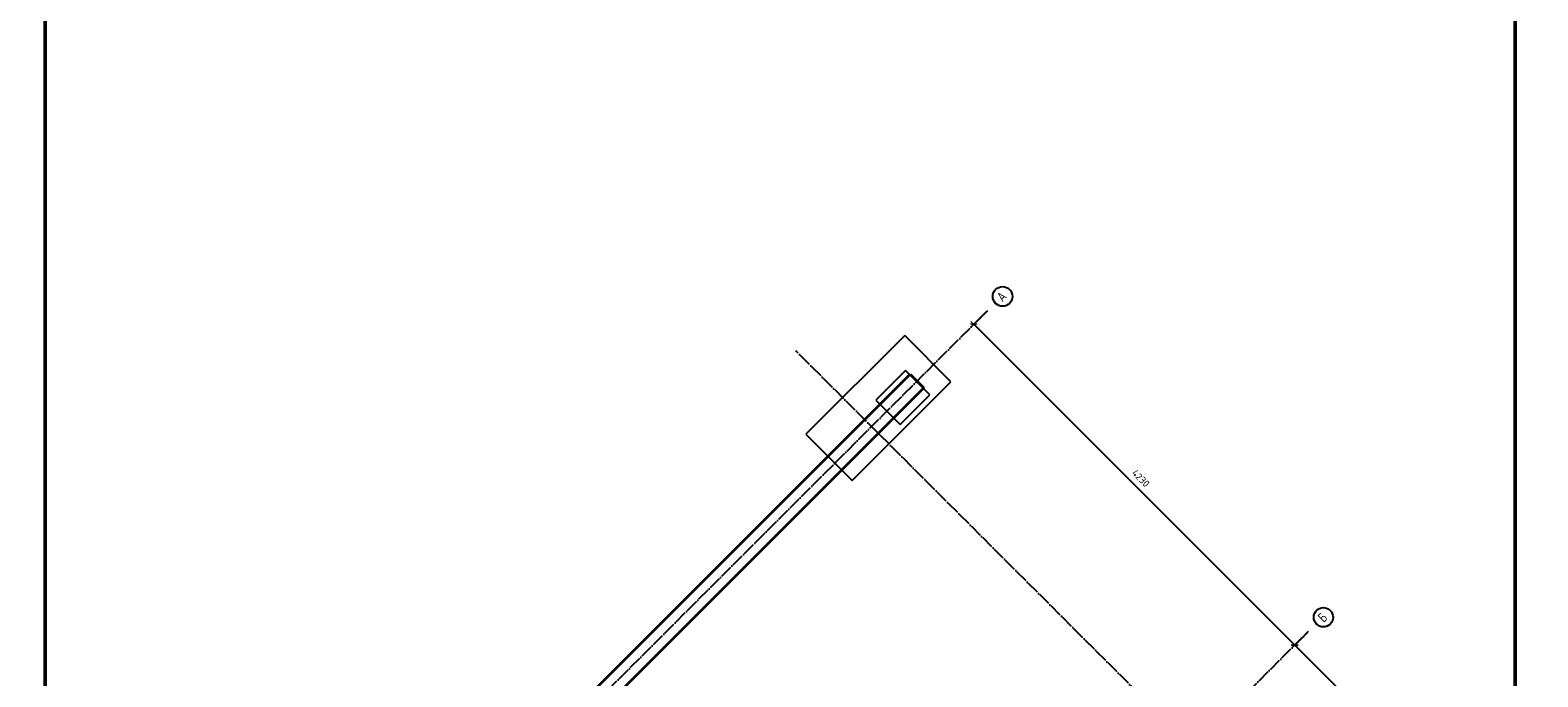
# Model space of a CAD drawing. Header units: millimetres. Extents: x 5077 to 50019, y 6526 to 90933.
# Tile 57 of 60: x 7489 to 21541, y 68038 to 74069. Entities that reach past the tile are written whole.
import ezdxf

# ---------------------------------------------------------------- set-up
doc = ezdxf.new("R2010")
doc.units = ezdxf.units.MM
doc.header["$PDMODE"] = 65
doc.linetypes.add('______11', pattern=[150, 120, -15, 0, -15])
doc.linetypes.add('______5', pattern=[330, 240, -30, 30, -30])
doc.layers.add('Standard', color=7, linetype='Continuous', lineweight=25)
doc.layers.add('Размерная линия_ общее', color=7, linetype='Continuous', lineweight=13)
doc.layers.add('Осевая линия_ общее', color=7, linetype='______5', lineweight=13, true_color=0xa0a0a0)
doc.styles.add('ISOCPEUR', font='ISOCPEUR')
doc.dimstyles.new('DIMSTYLE_9', dxfattribs={"dimtxt": 66, "dimasz": 75, "dimexe": 0, "dimexo": 0, "dimgap": 33, "dimtad": 2, "dimdec": 0, "dimrnd": 5, "dimzin": 12, "dimdsep": 46, "dimtxsty": 'ISOCPEUR', "dimblk1": 'ALL_ML_STRICH', "dimblk2": 'ALL_ML_STRICH', "dimsah": 1, "dimcen": 0, "dimclrd": 7, "dimclre": 256, "dimclrt": 7, "dimadec": 0, "dimazin": 0, "dimtfac": 1, "dimtdec": 0, "dimtix": 1, "dimtmove": 2, "dimatfit": 3, "dimfxl": 0, "dimtzin": 0, "dimlwd": 0, "dimlwe": -3, "dimarcsym": 0})

# ---------------------------------------------------------------- blocks, each defined once
blk = doc.blocks.new('ALL_ML_STRICH')
at = {"color": 0, "linetype": 'ByBlock', "lineweight": -2}
for p, q in [((-1, 0), (0.5, 0)), ((-0.3, -0.3), (0.3, 0.3)), ((0, -0.5), (0, 0.5))]:
    blk.add_line(p, q, dxfattribs=at)
blk = doc.blocks.new('*D105')
at = {"layer": 'DEFPOINTS', "color": 7, "linetype": 'Continuous', "lineweight": 13, "transparency": 33554687}
for p in [(16413, 71455), (16284, 71326), (19404, 68464)]:
    blk.add_point(p, dxfattribs=at)
at = {"layer": 'Размерная линия_ общее', "color": 253, "linetype": 'Continuous', "lineweight": -2, "true_color": 0xa0a0a0, "transparency": 33554687}
for p, q in [((16398, 71441), (16284, 71326)), ((19390, 68449), (19275, 68335))]:
    blk.add_line(p, q, dxfattribs=at)
at = {"layer": 'Размерная линия_ общее', "color": 7, "linetype": 'Continuous', "lineweight": -2, "transparency": 33554687}
blk.add_line((16284, 71326), (19275, 68335), dxfattribs=at)
at = {"layer": 'Размерная линия_ общее', "color": 7, "linetype": 'Continuous', "lineweight": 13, "transparency": 33554687, "xscale": 75, "yscale": 75, "zscale": 75}
for p, rotation in [((16284, 71326), 134.9999999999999), ((19275, 68335), 314.9999999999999)]:
    blk.add_blockref('ALL_ML_STRICH', p, dxfattribs=dict(at, rotation=rotation))
at = {"layer": 'Размерная линия_ общее', "color": 7, "linetype": 'Continuous', "lineweight": 13, "transparency": 33554687, "insert": (17839, 69890), "char_height": 66, "width": 264, "attachment_point": 5, "rotation": 315, "style": 'ISOCPEUR'}
blk.add_mtext('\\A1;{4230}', dxfattribs=at)
blk = doc.blocks.new('*D106')
at = {"layer": 'DEFPOINTS', "color": 7, "linetype": 'Continuous', "lineweight": 13, "transparency": 33554687}
for p in [(19404, 68464), (19275, 68335), (21200, 66441)]:
    blk.add_point(p, dxfattribs=at)
at = {"layer": 'Размерная линия_ общее', "color": 253, "linetype": 'Continuous', "lineweight": -2, "true_color": 0xa0a0a0, "transparency": 33554687}
for p, q in [((19390, 68449), (19275, 68335)), ((21186, 66427), (21185, 66426))]:
    blk.add_line(p, q, dxfattribs=at)
at = {"layer": 'Размерная линия_ общее', "color": 7, "linetype": 'Continuous', "lineweight": -2, "transparency": 33554687}
blk.add_line((19275, 68335), (21185, 66426), dxfattribs=at)
at = {"layer": 'Размерная линия_ общее', "color": 7, "linetype": 'Continuous', "lineweight": 13, "transparency": 33554687, "xscale": 75, "yscale": 75, "zscale": 75}
for p, rotation in [((19275, 68335), 134.9999999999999), ((21185, 66426), 314.9999999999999)]:
    blk.add_blockref('ALL_ML_STRICH', p, dxfattribs=dict(at, rotation=rotation))
at = {"layer": 'Размерная линия_ общее', "color": 7, "linetype": 'Continuous', "lineweight": 13, "transparency": 33554687, "insert": (20291, 67437), "char_height": 66, "width": 264, "attachment_point": 5, "rotation": 315, "style": 'ISOCPEUR'}
blk.add_mtext('\\A1;{2700}', dxfattribs=at)
blk = doc.blocks.new('СЛОЖНЫЙ_ОБЪЕКТ_3')
at = {"layer": 'Осевая линия_ общее', "color": 253, "linetype": '______11', "lineweight": -3, "true_color": 0xa0a0a0, "transparency": 33554687}
for p, q in [((7991, 63033), (16413, 71455)), ((21016, 64688), (14624, 71080)), ((10982, 60042), (19404, 68464)), ((12891, 58133), (21313, 66554)), ((15317, 58988), (8924, 65381)), ((13881, 57553), (7489, 63945))]:
    blk.add_line(p, q, dxfattribs=at)
at = {"layer": 'Осевая линия_ общее', "color": 7, "linetype": 'Continuous', "lineweight": 25, "transparency": 33554687}
for centre, radius in [((16552, 71586), 91.7), ((19542, 68594), 89.6), ((21451, 66684), 89.6), ((21179, 64525), 108), ((15565, 58741), 111), ((14122, 57313), 108)]:
    blk.add_circle(centre, radius, dxfattribs=at)
at = {"layer": 'Осевая линия_ общее', "color": 7, "linetype": 'Continuous', "lineweight": 25, "transparency": 33554687, "char_height": 90, "attachment_point": 7, "rotation": 45, "style": 'ISOCPEUR'}
for s, insert, width in [('\\W0.82;А', (16551, 71530), 117.79), ('\\W0.80;Б', (19544, 68540), 107.95), ('\\W0.80;В', (21453, 66631), 107.95), ('\\W0.79;1.5', (21159, 64450), 170.42), ('\\W0.80;1.4', (15542, 58662), 179.92), ('\\W0.79;1.3', (14102, 57237), 170.42)]:
    blk.add_mtext(s, dxfattribs=dict(at, insert=insert, width=width))

msp = doc.modelspace()

# ---------------------------------------------------------------- linework, layer by layer
at = {"color": 52, "linetype": 'Continuous', "lineweight": -3, "transparency": 33554687}
for p, q in [((15639.6, 71221.8), (14718.4, 70300.6)), ((15639.6, 71221.8), (14718.4, 70300.6)), ((16071.2, 70790.2), (15639.6, 71221.8)), ((16071.2, 70790.2), (15639.6, 71221.8)), ((15647.8, 70895.4), (15370, 70617.5)), ((15647.8, 70895.4), (15370, 70617.5)), ((15874.1, 70669.1), (15647.8, 70895.4)), ((15874.1, 70669.1), (15647.8, 70895.4)), ((15150, 69869), (16071.2, 70790.2)), ((15150, 69869), (16071.2, 70790.2)), ((15370, 70617.5), (15596.2, 70391.3)), ((15370, 70617.5), (15596.2, 70391.3)), ((15596.2, 70391.3), (15874.1, 70669.1)), ((15596.2, 70391.3), (15874.1, 70669.1)), ((14718.4, 70300.6), (15150, 69869)), ((14718.4, 70300.6), (15150, 69869))]:
    msp.add_line(p, q, dxfattribs=at)
at = {"color": 7, "linetype": 'Continuous', "lineweight": 35, "transparency": 33554687}
for p, q in [((9511.2, 64680.6), (15691.3, 70860.7)), ((15691.3, 70860.7), (15818.6, 70733.4)), ((15818.6, 70733.4), (9765.8, 64680.6))]:
    msp.add_line(p, q, dxfattribs=at)
at = {"layer": 'Standard', "color": 7, "linetype": 'Continuous', "lineweight": 50, "transparency": 33554687}
msp.add_lwpolyline([(7629.9, 59185), (21328.5, 59185), (21328.5, 90100.1), (7629.9, 90100.1), (7629.9, 59185)], dxfattribs=at)

# ---------------------------------------------------------------- block references
at = {"layer": 'Осевая линия_ общее', "color": 253, "linetype": '______11', "lineweight": -3, "true_color": 0xa0a0a0, "transparency": 33554687}
msp.add_blockref('СЛОЖНЫЙ_ОБЪЕКТ_3', (0, 0), dxfattribs=at)

# ---------------------------------------------------------------- dimensions: what is measured, and where the dimension line sits
at = {"layer": 'Размерная линия_ общее', "color": 7, "linetype": 'Continuous', "lineweight": 13, "transparency": 33554687}
for base, p1, p2, picture, middle in [((19275.5, 68335.4), (16398.4, 71440.5), (19389.5, 68449.5), '*D105', (17838.6, 69889.6)), ((21184.7, 66426.2), (19389.5, 68449.5), (21185.7, 66427.3), '*D106', (20291.1, 67437.2))]:
    dim = msp.add_linear_dim(base=base, p1=p1, p2=p2, angle=315, dimstyle='DIMSTYLE_9', override={"dimpost": '<>', "dimclrd": 7, "dimclre": 253, "dimclrt": 7, "dimlwd": 0, "dimlwe": 65533}, dxfattribs=at)
    dim.commit()
    dim.dimension.update_dxf_attribs({"geometry": picture, "text_midpoint": middle, "dimtype": 160})

doc.saveas('drawing.dxf')
